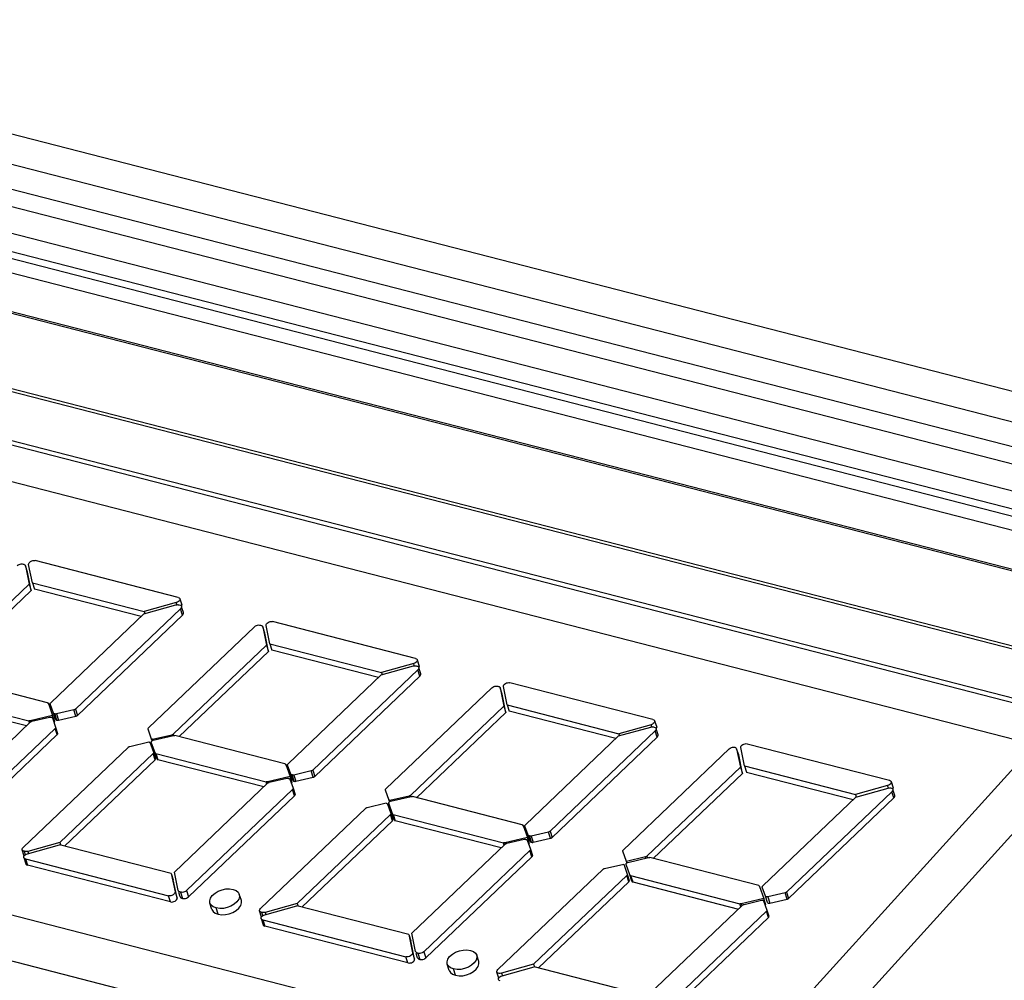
# Model space of a CAD drawing. Extents: x -4139 to -1089, y -1564 to 1941.
# Tile 60 of 160: x -1335 to -1312, y -532 to -509. Entities that reach past the tile are written whole.
import ezdxf

# ---------------------------------------------------------------- set-up
doc = ezdxf.new("R2010")
doc.units = 0
doc.header["$LTSCALE"] = 23.1
for name, color, linetype in [('01_DISPLAYCASE_3_1_AM_0', 7, 'CONTINUOUS'), ('03_IOCASE_4_1_AM_0', 7, 'CONTINUOUS'), ('LED_6_1_AM_0', 7, 'CONTINUOUS'), ('R911330333_FOLIE_3_1_AM_0', 7, 'CONTINUOUS'), ('X610_37_IO_BASE-20150120_3', 7, 'CONTINUOUS')]:
    doc.layers.add(name, color=color, linetype=linetype)

msp = doc.modelspace()

# ---------------------------------------------------------------- linework, layer by layer
at = {"layer": '01_DISPLAYCASE_3_1_AM_0', "color": 7}
for p, q in [((-1342.547, -513.01), (-1301.406, -523.595)), ((-1304.672, -524), (-1341.414, -514.546))]:
    msp.add_line(p, q, dxfattribs=at)
at = {"layer": '01_DISPLAYCASE_3_1_AM_0', "color": 2}
msp.add_line((-1302.505, -523.649), (-1343.041, -513.219), dxfattribs=at)
at = {"layer": '03_IOCASE_4_1_AM_0', "color": 7}
msp.add_line((-1277.459, -528.14), (-1345.813, -510.553), dxfattribs=at)
at = {"layer": '03_IOCASE_4_1_AM_0', "color": 2}
for p, q in [((-1278.052, -528.392), (-1346.405, -510.805)), ((-1344.416, -511.937), (-1280.951, -528.266)), ((-1300.291, -523.722), (-1343.88, -512.507))]:
    msp.add_line(p, q, dxfattribs=at)
at = {"layer": 'LED_6_1_AM_0', "color": 7}
for p, q in [((-1310.937, -526.352), (-1341.155, -518.577)), ((-1334.314, -522.568), (-1334.402, -522.14)), ((-1334.392, -522.102), (-1334.376, -522.085)), ((-1330.912, -522.91), (-1334.249, -522.051)), ((-1334.43, -522.318), (-1334.477, -522.172)), ((-1334.477, -522.172), (-1334.389, -522.601)), ((-1334.342, -522.746), (-1334.43, -522.318)), ((-1334.389, -522.601), (-1336.569, -524.681)), ((-1334.389, -522.601), (-1334.342, -522.746)), ((-1334.314, -522.568), (-1331.705, -523.24)), ((-1334.314, -522.568), (-1334.267, -522.714)), ((-1336.425, -524.734), (-1334.342, -522.746)), ((-1331.778, -523.355), (-1334.267, -522.714)), ((-1330.956, -523.031), (-1331.705, -523.24)), ((-1330.926, -523.019), (-1330.956, -523.031)), ((-1330.941, -523.077), (-1330.956, -523.031)), ((-1330.873, -522.941), (-1330.826, -523.087)), ((-1333.887, -525.368), (-1331.714, -523.294)), ((-1330.857, -523.175), (-1333.312, -525.518)), ((-1331.714, -523.294), (-1330.965, -523.085)), ((-1331.705, -523.24), (-1331.69, -523.286)), ((-1330.897, -523.082), (-1330.886, -523.086)), ((-1330.886, -523.086), (-1330.862, -523.093)), ((-1330.862, -523.093), (-1330.846, -523.104)), ((-1330.846, -523.104), (-1330.836, -523.119)), ((-1330.824, -523.095), (-1330.826, -523.087)), ((-1330.789, -523.265), (-1330.826, -523.15)), ((-1333.265, -525.664), (-1330.81, -523.321)), ((-1328.854, -523.527), (-1328.838, -523.51)), ((-1325.374, -524.335), (-1328.711, -523.476)), ((-1331.606, -525.955), (-1329.13, -523.593)), ((-1328.892, -523.742), (-1328.939, -523.597)), ((-1328.939, -523.597), (-1328.851, -524.026)), ((-1328.804, -524.171), (-1328.892, -523.742)), ((-1328.776, -523.993), (-1328.863, -523.565)), ((-1328.851, -524.026), (-1331.03, -526.105)), ((-1330.887, -526.159), (-1328.804, -524.171)), ((-1328.851, -524.026), (-1328.804, -524.171)), ((-1328.776, -523.993), (-1326.167, -524.665)), ((-1328.776, -523.993), (-1328.729, -524.139)), ((-1326.24, -524.78), (-1328.729, -524.139)), ((-1325.388, -524.444), (-1325.418, -524.456)), ((-1325.334, -524.366), (-1325.287, -524.512)), ((-1325.319, -524.6), (-1327.774, -526.943)), ((-1326.176, -524.719), (-1325.426, -524.51)), ((-1325.418, -524.456), (-1326.167, -524.665)), ((-1326.167, -524.665), (-1326.152, -524.711)), ((-1325.403, -524.502), (-1325.418, -524.456)), ((-1325.359, -524.507), (-1325.348, -524.511)), ((-1325.348, -524.511), (-1325.324, -524.518)), ((-1325.324, -524.518), (-1325.308, -524.529)), ((-1325.308, -524.529), (-1325.298, -524.544)), ((-1325.251, -524.69), (-1325.288, -524.575)), ((-1325.286, -524.52), (-1325.287, -524.512)), ((-1333.961, -525.368), (-1336.526, -524.708)), ((-1328.349, -526.793), (-1326.176, -524.719)), ((-1327.727, -527.089), (-1325.272, -524.746)), ((-1319.835, -525.76), (-1323.173, -524.901)), ((-1336.97, -525.128), (-1334.4, -525.789)), ((-1326.067, -527.38), (-1323.592, -525.017)), ((-1323.353, -525.167), (-1323.4, -525.022)), ((-1323.4, -525.022), (-1323.313, -525.451)), ((-1323.238, -525.418), (-1323.325, -524.99)), ((-1323.316, -524.952), (-1323.3, -524.935)), ((-1334.454, -525.909), (-1336.923, -525.273)), ((-1323.266, -525.596), (-1323.353, -525.167)), ((-1333.941, -525.383), (-1333.841, -525.666)), ((-1333.933, -525.408), (-1333.941, -525.383)), ((-1333.822, -525.61), (-1333.898, -525.397)), ((-1333.345, -525.536), (-1333.751, -525.63)), ((-1333.299, -525.682), (-1333.346, -525.536)), ((-1323.313, -525.451), (-1325.492, -527.53)), ((-1325.349, -527.584), (-1323.266, -525.596)), ((-1323.313, -525.451), (-1323.266, -525.596)), ((-1323.238, -525.418), (-1320.629, -526.09)), ((-1323.238, -525.418), (-1323.191, -525.564)), ((-1320.701, -526.204), (-1323.191, -525.564)), ((-1336.537, -527.896), (-1334.357, -525.816)), ((-1333.841, -525.666), (-1334.369, -525.789)), ((-1334.324, -525.799), (-1333.918, -525.704)), ((-1333.847, -525.724), (-1333.772, -525.938)), ((-1333.794, -525.811), (-1333.841, -525.666)), ((-1333.815, -525.816), (-1333.794, -525.811)), ((-1333.744, -525.773), (-1333.791, -525.627)), ((-1333.704, -525.776), (-1333.299, -525.682)), ((-1319.796, -525.791), (-1319.749, -525.936)), ((-1333.782, -525.967), (-1336.258, -528.329)), ((-1333.772, -525.938), (-1333.725, -526.084)), ((-1331.532, -526.222), (-1331.616, -525.984)), ((-1319.781, -526.025), (-1322.236, -528.368)), ((-1320.638, -526.144), (-1319.888, -525.935)), ((-1319.88, -525.881), (-1320.629, -526.09)), ((-1319.85, -525.869), (-1319.88, -525.881)), ((-1319.865, -525.927), (-1319.88, -525.881)), ((-1319.821, -525.932), (-1319.81, -525.936)), ((-1319.81, -525.936), (-1319.786, -525.943)), ((-1319.786, -525.943), (-1319.769, -525.954)), ((-1319.769, -525.954), (-1319.76, -525.969)), ((-1319.713, -526.115), (-1319.75, -526)), ((-1319.748, -525.945), (-1319.749, -525.937)), ((-1336.211, -528.475), (-1333.735, -526.112)), ((-1332.042, -526.386), (-1331.595, -526.282)), ((-1331.595, -526.282), (-1331.591, -526.291)), ((-1331.514, -526.218), (-1331.532, -526.222)), ((-1331.52, -526.257), (-1331.532, -526.222)), ((-1331.511, -526.227), (-1331.514, -526.218)), ((-1331.503, -526.252), (-1331.514, -526.218)), ((-1331.064, -526.123), (-1331.511, -526.227)), ((-1331.503, -526.253), (-1331.511, -526.227)), ((-1331.509, -526.249), (-1331.494, -526.244)), ((-1331.494, -526.244), (-1331.018, -526.133)), ((-1331.057, -526.146), (-1331.064, -526.123)), ((-1328.423, -526.793), (-1330.988, -526.133)), ((-1322.811, -528.218), (-1320.638, -526.144)), ((-1322.189, -528.514), (-1319.734, -526.171)), ((-1320.629, -526.09), (-1320.614, -526.136)), ((-1334.53, -528.746), (-1332.075, -526.403)), ((-1331.591, -526.291), (-1331.574, -526.287)), ((-1331.574, -526.287), (-1331.49, -526.525)), ((-1331.452, -526.537), (-1331.539, -526.29)), ((-1320.529, -528.805), (-1318.054, -526.442)), ((-1317.836, -526.587), (-1317.883, -526.441)), ((-1317.883, -526.441), (-1317.796, -526.87)), ((-1317.787, -526.414), (-1317.786, -526.395)), ((-1317.7, -526.843), (-1317.787, -526.414)), ((-1317.635, -526.326), (-1314.318, -527.179)), ((-1331.5, -526.554), (-1333.674, -528.628)), ((-1333.563, -528.713), (-1331.453, -526.699)), ((-1331.49, -526.525), (-1331.443, -526.671)), ((-1331.405, -526.683), (-1331.452, -526.537)), ((-1331.432, -526.553), (-1328.862, -527.214)), ((-1331.413, -526.66), (-1331.405, -526.683)), ((-1328.916, -527.334), (-1331.385, -526.698)), ((-1317.749, -527.016), (-1317.836, -526.587)), ((-1328.403, -526.808), (-1328.303, -527.09)), ((-1328.395, -526.833), (-1328.403, -526.808)), ((-1328.284, -527.035), (-1328.36, -526.822)), ((-1327.807, -526.961), (-1328.213, -527.055)), ((-1327.761, -527.107), (-1327.808, -526.961)), ((-1317.796, -526.87), (-1319.975, -528.95)), ((-1317.796, -526.87), (-1317.749, -527.016)), ((-1317.7, -526.843), (-1315.112, -527.509)), ((-1317.7, -526.843), (-1317.653, -526.989)), ((-1328.303, -527.09), (-1328.831, -527.213)), ((-1328.786, -527.224), (-1328.38, -527.129)), ((-1328.309, -527.149), (-1328.233, -527.363)), ((-1328.256, -527.236), (-1328.303, -527.09)), ((-1328.206, -527.197), (-1328.253, -527.052)), ((-1328.166, -527.201), (-1327.761, -527.107)), ((-1319.832, -529.003), (-1317.749, -527.016)), ((-1317.653, -526.989), (-1315.163, -527.629)), ((-1330.998, -529.321), (-1328.819, -527.241)), ((-1328.244, -527.391), (-1330.72, -529.754)), ((-1328.277, -527.241), (-1328.256, -527.236)), ((-1328.233, -527.363), (-1328.186, -527.508)), ((-1325.994, -527.647), (-1326.078, -527.409)), ((-1314.363, -527.301), (-1315.112, -527.509)), ((-1315.1, -527.569), (-1314.35, -527.36)), ((-1314.333, -527.289), (-1314.363, -527.301)), ((-1314.344, -527.358), (-1314.363, -527.301)), ((-1314.279, -527.21), (-1314.232, -527.356)), ((-1314.27, -527.362), (-1314.253, -527.373)), ((-1314.253, -527.373), (-1314.243, -527.389)), ((-1314.196, -527.534), (-1314.233, -527.419)), ((-1314.231, -527.365), (-1314.232, -527.356)), ((-1330.673, -529.9), (-1328.197, -527.537)), ((-1325.976, -527.642), (-1325.994, -527.647)), ((-1325.984, -527.678), (-1325.994, -527.647)), ((-1325.973, -527.652), (-1325.976, -527.642)), ((-1325.966, -527.672), (-1325.976, -527.642)), ((-1325.525, -527.548), (-1325.973, -527.652)), ((-1325.966, -527.672), (-1325.973, -527.652)), ((-1325.956, -527.669), (-1325.48, -527.558)), ((-1325.519, -527.571), (-1325.526, -527.548)), ((-1322.885, -528.218), (-1325.449, -527.558)), ((-1317.273, -529.643), (-1315.1, -527.569)), ((-1314.264, -527.445), (-1316.719, -529.788)), ((-1316.672, -529.933), (-1314.217, -527.591)), ((-1315.112, -527.509), (-1315.093, -527.566)), ((-1328.992, -530.171), (-1326.537, -527.828)), ((-1326.504, -527.811), (-1326.057, -527.707)), ((-1326.057, -527.707), (-1326.053, -527.716)), ((-1326.053, -527.716), (-1326.036, -527.712)), ((-1326.036, -527.712), (-1325.952, -527.95)), ((-1325.913, -527.962), (-1326.001, -527.715)), ((-1325.971, -527.674), (-1325.956, -527.669)), ((-1325.962, -527.979), (-1328.136, -530.053)), ((-1325.952, -527.95), (-1325.905, -528.096)), ((-1325.866, -528.108), (-1325.913, -527.962)), ((-1325.894, -527.977), (-1323.324, -528.639)), ((-1325.874, -528.085), (-1325.866, -528.108)), ((-1323.378, -528.758), (-1325.847, -528.123)), ((-1328.025, -530.138), (-1325.915, -528.124)), ((-1322.865, -528.233), (-1322.765, -528.515)), ((-1322.857, -528.258), (-1322.865, -528.233)), ((-1322.746, -528.46), (-1322.822, -528.247)), ((-1322.765, -528.515), (-1323.293, -528.638)), ((-1323.248, -528.649), (-1322.842, -528.554)), ((-1322.771, -528.574), (-1322.695, -528.788)), ((-1322.718, -528.661), (-1322.765, -528.515)), ((-1322.668, -528.622), (-1322.715, -528.477)), ((-1322.269, -528.386), (-1322.675, -528.48)), ((-1322.628, -528.626), (-1322.223, -528.532)), ((-1322.223, -528.532), (-1322.27, -528.386)), ((-1334.504, -528.948), (-1334.551, -528.803)), ((-1334.542, -528.818), (-1334.551, -528.803)), ((-1334.546, -528.766), (-1334.53, -528.746)), ((-1334.431, -528.891), (-1333.683, -528.682)), ((-1333.674, -528.628), (-1334.423, -528.837)), ((-1331.074, -529.353), (-1333.683, -528.682)), ((-1333.674, -528.628), (-1333.654, -528.689)), ((-1325.46, -530.746), (-1323.281, -528.666)), ((-1322.739, -528.666), (-1322.718, -528.661)), ((-1322.695, -528.788), (-1322.648, -528.933)), ((-1334.525, -528.829), (-1334.542, -528.818)), ((-1334.501, -528.836), (-1334.525, -528.829)), ((-1334.515, -528.981), (-1334.468, -529.126)), ((-1334.479, -528.906), (-1334.501, -528.836)), ((-1334.49, -528.84), (-1334.501, -528.836)), ((-1334.485, -528.917), (-1334.461, -528.902)), ((-1334.476, -529.012), (-1331.138, -529.871)), ((-1334.461, -528.902), (-1334.431, -528.891)), ((-1322.706, -528.816), (-1325.182, -531.179)), ((-1325.135, -531.325), (-1322.659, -528.962)), ((-1320.456, -529.072), (-1320.54, -528.834)), ((-1320.008, -528.967), (-1320.456, -529.072)), ((-1320.418, -529.094), (-1319.942, -528.983)), ((-1319.998, -529.001), (-1320.009, -528.968)), ((-1317.368, -529.637), (-1319.911, -528.983)), ((-1331.091, -530.016), (-1334.429, -529.158)), ((-1323.454, -531.596), (-1320.999, -529.253)), ((-1320.966, -529.236), (-1320.519, -529.132)), ((-1320.519, -529.132), (-1320.434, -529.369)), ((-1320.375, -529.387), (-1320.463, -529.14)), ((-1320.444, -529.108), (-1320.456, -529.072)), ((-1320.432, -529.099), (-1320.418, -529.094)), ((-1331.074, -529.353), (-1331.027, -529.499)), ((-1331.074, -529.353), (-1330.986, -529.782)), ((-1330.939, -529.928), (-1331.027, -529.499)), ((-1330.911, -529.75), (-1330.998, -529.321)), ((-1320.445, -529.398), (-1322.619, -531.472)), ((-1320.434, -529.369), (-1320.387, -529.515)), ((-1320.328, -529.533), (-1320.375, -529.387)), ((-1320.356, -529.402), (-1317.807, -530.058)), ((-1322.508, -531.557), (-1320.398, -529.544)), ((-1320.309, -529.548), (-1317.84, -530.183)), ((-1317.344, -529.666), (-1317.348, -529.653)), ((-1317.348, -529.653), (-1317.248, -529.935)), ((-1317.208, -529.885), (-1317.284, -529.672)), ((-1330.995, -529.819), (-1331.011, -529.837)), ((-1330.864, -529.896), (-1330.895, -529.799)), ((-1330.86, -529.787), (-1330.813, -529.933)), ((-1329.439, -529.981), (-1329.486, -529.836)), ((-1317.248, -529.935), (-1317.776, -530.058)), ((-1317.201, -530.081), (-1317.248, -529.935)), ((-1317.204, -529.891), (-1317.208, -529.885)), ((-1317.198, -529.896), (-1317.204, -529.891)), ((-1316.752, -529.805), (-1317.158, -529.9)), ((-1317.111, -530.045), (-1316.706, -529.951)), ((-1316.706, -529.951), (-1316.753, -529.805)), ((-1330.126, -530.191), (-1330.173, -530.045)), ((-1329.978, -530.303), (-1330.025, -530.157)), ((-1329.007, -530.191), (-1328.992, -530.171)), ((-1328.893, -530.315), (-1328.145, -530.107)), ((-1328.136, -530.053), (-1328.885, -530.262)), ((-1325.535, -530.778), (-1328.145, -530.107)), ((-1328.136, -530.053), (-1328.116, -530.114)), ((-1319.922, -532.171), (-1317.743, -530.091)), ((-1317.71, -530.074), (-1317.304, -529.979)), ((-1317.264, -529.983), (-1317.258, -529.987)), ((-1317.258, -529.987), (-1317.254, -529.994)), ((-1317.254, -529.994), (-1317.178, -530.207)), ((-1317.221, -530.085), (-1317.201, -530.081)), ((-1317.161, -530.031), (-1317.157, -530.037)), ((-1317.123, -530.047), (-1317.111, -530.045)), ((-1328.966, -530.373), (-1329.013, -530.228)), ((-1329.004, -530.243), (-1329.013, -530.228)), ((-1328.987, -530.254), (-1329.004, -530.243)), ((-1328.963, -530.261), (-1328.987, -530.254)), ((-1328.977, -530.406), (-1328.93, -530.551)), ((-1328.941, -530.331), (-1328.963, -530.261)), ((-1328.952, -530.264), (-1328.963, -530.261)), ((-1328.947, -530.342), (-1328.923, -530.327)), ((-1328.923, -530.327), (-1328.893, -530.315)), ((-1317.189, -530.236), (-1319.665, -532.599)), ((-1319.618, -532.744), (-1317.142, -530.382)), ((-1317.178, -530.207), (-1317.131, -530.353)), ((-1328.938, -530.437), (-1325.6, -531.296)), ((-1325.553, -531.441), (-1328.891, -530.583)), ((-1325.535, -530.778), (-1325.488, -530.924)), ((-1325.535, -530.778), (-1325.448, -531.207)), ((-1325.373, -531.175), (-1325.46, -530.746)), ((-1325.401, -531.353), (-1325.488, -530.924)), ((-1325.457, -531.244), (-1325.473, -531.262)), ((-1325.326, -531.32), (-1325.357, -531.223)), ((-1325.322, -531.212), (-1325.275, -531.358)), ((-1323.901, -531.406), (-1323.948, -531.261)), ((-1324.588, -531.616), (-1324.635, -531.47)), ((-1322.619, -531.472), (-1323.368, -531.681)), ((-1323.355, -531.74), (-1322.606, -531.532)), ((-1322.619, -531.472), (-1322.6, -531.53)), ((-1320.018, -532.198), (-1322.606, -531.532)), ((-1324.44, -531.728), (-1324.487, -531.582)), ((-1323.465, -531.668), (-1323.475, -531.652)), ((-1323.428, -531.798), (-1323.475, -531.653)), ((-1323.47, -531.616), (-1323.454, -531.596)), ((-1323.448, -531.679), (-1323.465, -531.668)), ((-1323.408, -531.766), (-1323.385, -531.752)), ((-1323.385, -531.752), (-1323.355, -531.74))]:
    msp.add_line(p, q, dxfattribs=at)
at = {"layer": 'LED_6_1_AM_0', "color": 2}
for p, q in [((-1330.81, -523.321), (-1330.857, -523.175)), ((-1325.272, -524.746), (-1325.319, -524.6)), ((-1333.312, -525.518), (-1333.265, -525.664)), ((-1334.383, -525.841), (-1334.4, -525.789)), ((-1334.369, -525.789), (-1334.36, -525.817)), ((-1333.775, -525.756), (-1333.822, -525.61)), ((-1333.751, -525.63), (-1333.704, -525.776)), ((-1333.735, -526.112), (-1333.782, -525.967)), ((-1319.734, -526.171), (-1319.781, -526.025)), ((-1331.03, -526.105), (-1331.021, -526.134)), ((-1331.453, -526.699), (-1331.5, -526.554)), ((-1331.432, -526.553), (-1331.385, -526.698)), ((-1327.774, -526.943), (-1327.727, -527.089)), ((-1328.237, -527.181), (-1328.284, -527.035)), ((-1328.213, -527.055), (-1328.166, -527.201)), ((-1328.845, -527.266), (-1328.862, -527.214)), ((-1328.831, -527.213), (-1328.824, -527.236)), ((-1328.197, -527.537), (-1328.244, -527.391)), ((-1325.492, -527.53), (-1325.483, -527.559)), ((-1314.217, -527.591), (-1314.264, -527.445)), ((-1325.915, -528.124), (-1325.962, -527.979)), ((-1325.894, -527.977), (-1325.847, -528.123)), ((-1322.699, -528.606), (-1322.746, -528.46)), ((-1322.675, -528.48), (-1322.628, -528.626)), ((-1322.236, -528.368), (-1322.189, -528.514)), ((-1323.307, -528.691), (-1323.324, -528.639)), ((-1323.293, -528.638), (-1323.286, -528.661)), ((-1334.476, -529.012), (-1334.429, -529.158)), ((-1334.423, -528.837), (-1334.408, -528.883)), ((-1322.659, -528.962), (-1322.706, -528.816)), ((-1319.975, -528.95), (-1319.962, -528.99)), ((-1320.398, -529.544), (-1320.445, -529.398)), ((-1320.356, -529.402), (-1320.309, -529.548)), ((-1331.091, -530.016), (-1331.138, -529.871)), ((-1330.986, -529.782), (-1330.939, -529.928)), ((-1330.72, -529.754), (-1330.673, -529.9)), ((-1317.161, -530.031), (-1317.208, -529.885)), ((-1317.158, -529.9), (-1317.111, -530.045)), ((-1316.719, -529.788), (-1316.672, -529.933)), ((-1317.784, -530.13), (-1317.807, -530.058)), ((-1317.776, -530.058), (-1317.763, -530.098)), ((-1328.885, -530.262), (-1328.87, -530.308)), ((-1317.142, -530.382), (-1317.189, -530.236)), ((-1328.938, -530.437), (-1328.891, -530.583)), ((-1325.553, -531.441), (-1325.6, -531.296)), ((-1325.448, -531.207), (-1325.401, -531.353)), ((-1325.182, -531.179), (-1325.135, -531.325)), ((-1323.368, -531.681), (-1323.349, -531.739))]:
    msp.add_line(p, q, dxfattribs=at)
at = {"layer": 'LED_6_1_AM_0', "color": 7}
for points in [[(-1334.668, -522.168), (-1334.647, -522.152), (-1334.625, -522.14), (-1334.6, -522.132), (-1334.574, -522.128), (-1334.55, -522.129), (-1334.528, -522.135)], [(-1334.528, -522.135), (-1334.515, -522.137), (-1334.503, -522.142), (-1334.493, -522.147), (-1334.485, -522.155), (-1334.48, -522.163), (-1334.477, -522.172)], [(-1334.402, -522.14), (-1334.4, -522.12), (-1334.392, -522.102)], [(-1334.376, -522.085), (-1334.355, -522.069), (-1334.33, -522.058), (-1334.303, -522.05), (-1334.276, -522.048), (-1334.249, -522.051)], [(-1330.873, -522.941), (-1330.871, -522.95), (-1330.874, -522.968), (-1330.885, -522.987), (-1330.903, -523.005), (-1330.926, -523.019)], [(-1330.912, -522.91), (-1330.89, -522.92), (-1330.876, -522.933), (-1330.873, -522.941)], [(-1330.965, -523.085), (-1330.95, -523.082), (-1330.936, -523.08), (-1330.923, -523.079), (-1330.91, -523.08), (-1330.897, -523.082)], [(-1330.836, -523.119), (-1330.835, -523.137), (-1330.842, -523.156), (-1330.857, -523.175)], [(-1330.834, -523.126), (-1330.827, -523.114), (-1330.824, -523.095)], [(-1330.81, -523.321), (-1330.795, -523.301), (-1330.788, -523.283), (-1330.789, -523.265)], [(-1328.863, -523.565), (-1328.862, -523.545), (-1328.854, -523.527)], [(-1328.838, -523.51), (-1328.817, -523.494), (-1328.792, -523.483), (-1328.765, -523.475), (-1328.738, -523.473), (-1328.711, -523.476)], [(-1329.13, -523.593), (-1329.109, -523.577), (-1329.087, -523.565), (-1329.062, -523.557), (-1329.036, -523.553), (-1329.012, -523.554), (-1328.99, -523.56)], [(-1328.99, -523.56), (-1328.976, -523.562), (-1328.965, -523.567), (-1328.955, -523.572), (-1328.947, -523.579), (-1328.942, -523.588), (-1328.939, -523.597)], [(-1325.334, -524.366), (-1325.333, -524.375), (-1325.336, -524.393), (-1325.347, -524.412), (-1325.365, -524.43), (-1325.388, -524.444)], [(-1325.374, -524.335), (-1325.352, -524.345), (-1325.338, -524.358), (-1325.334, -524.366)], [(-1325.426, -524.51), (-1325.412, -524.507), (-1325.398, -524.505), (-1325.385, -524.504), (-1325.371, -524.505), (-1325.359, -524.507)], [(-1325.298, -524.544), (-1325.297, -524.562), (-1325.304, -524.581), (-1325.319, -524.6)], [(-1325.296, -524.551), (-1325.289, -524.539), (-1325.286, -524.52)], [(-1325.272, -524.746), (-1325.257, -524.726), (-1325.25, -524.708), (-1325.251, -524.69)], [(-1323.3, -524.935), (-1323.279, -524.919), (-1323.254, -524.907), (-1323.226, -524.9), (-1323.2, -524.898), (-1323.173, -524.901)], [(-1323.592, -525.017), (-1323.571, -525.002), (-1323.549, -524.99), (-1323.523, -524.982), (-1323.498, -524.978), (-1323.474, -524.979), (-1323.452, -524.985)], [(-1323.452, -524.985), (-1323.438, -524.987), (-1323.427, -524.992), (-1323.417, -524.997), (-1323.409, -525.004), (-1323.404, -525.013), (-1323.4, -525.022)], [(-1323.325, -524.99), (-1323.324, -524.97), (-1323.316, -524.952)], [(-1333.961, -525.368), (-1333.956, -525.369), (-1333.951, -525.372), (-1333.948, -525.374), (-1333.945, -525.377), (-1333.943, -525.38), (-1333.941, -525.383)], [(-1333.898, -525.397), (-1333.899, -525.392), (-1333.899, -525.387), (-1333.897, -525.383), (-1333.895, -525.378), (-1333.892, -525.373), (-1333.887, -525.368)], [(-1333.312, -525.518), (-1333.317, -525.522), (-1333.322, -525.526), (-1333.327, -525.529), (-1333.333, -525.532), (-1333.339, -525.534), (-1333.345, -525.536)], [(-1334.369, -525.789), (-1334.375, -525.79), (-1334.38, -525.79), (-1334.385, -525.791), (-1334.39, -525.79), (-1334.395, -525.79), (-1334.4, -525.789)], [(-1334.357, -525.816), (-1334.353, -525.812), (-1334.348, -525.809), (-1334.342, -525.806), (-1334.337, -525.803), (-1334.33, -525.801), (-1334.324, -525.799)], [(-1333.918, -525.704), (-1333.911, -525.703), (-1333.903, -525.702), (-1333.896, -525.702), (-1333.889, -525.703), (-1333.883, -525.705), (-1333.878, -525.708)], [(-1333.878, -525.708), (-1333.87, -525.708), (-1333.864, -525.71)], [(-1333.864, -525.71), (-1333.858, -525.713), (-1333.853, -525.716), (-1333.85, -525.72), (-1333.847, -525.724)], [(-1333.806, -525.624), (-1333.812, -525.622), (-1333.816, -525.619), (-1333.82, -525.615), (-1333.822, -525.61)], [(-1333.791, -525.627), (-1333.799, -525.626), (-1333.806, -525.624)], [(-1333.751, -525.63), (-1333.759, -525.632), (-1333.766, -525.632), (-1333.774, -525.632), (-1333.78, -525.631), (-1333.786, -525.629), (-1333.791, -525.627)], [(-1333.775, -525.756), (-1333.773, -525.76), (-1333.769, -525.764)], [(-1333.769, -525.764), (-1333.765, -525.768), (-1333.759, -525.77), (-1333.752, -525.772), (-1333.744, -525.773)], [(-1333.744, -525.773), (-1333.739, -525.775), (-1333.733, -525.777), (-1333.726, -525.778), (-1333.719, -525.778), (-1333.712, -525.777), (-1333.704, -525.776)], [(-1333.299, -525.682), (-1333.292, -525.68), (-1333.286, -525.677), (-1333.28, -525.675), (-1333.275, -525.671), (-1333.27, -525.668), (-1333.265, -525.664)], [(-1319.796, -525.791), (-1319.795, -525.8), (-1319.798, -525.818), (-1319.809, -525.837), (-1319.827, -525.855), (-1319.85, -525.869)], [(-1319.835, -525.76), (-1319.814, -525.77), (-1319.8, -525.783), (-1319.796, -525.791)], [(-1333.772, -525.938), (-1333.771, -525.942), (-1333.771, -525.947), (-1333.772, -525.952), (-1333.774, -525.957), (-1333.778, -525.962), (-1333.782, -525.967)], [(-1331.616, -525.984), (-1331.617, -525.979), (-1331.617, -525.975), (-1331.616, -525.97), (-1331.613, -525.965), (-1331.61, -525.96), (-1331.606, -525.955)], [(-1319.888, -525.935), (-1319.874, -525.932), (-1319.86, -525.93), (-1319.846, -525.929), (-1319.833, -525.93), (-1319.821, -525.932)], [(-1319.76, -525.969), (-1319.759, -525.987), (-1319.766, -526.006), (-1319.781, -526.025)], [(-1319.758, -525.976), (-1319.75, -525.964), (-1319.748, -525.945)], [(-1333.735, -526.112), (-1333.731, -526.107), (-1333.727, -526.103), (-1333.725, -526.098), (-1333.724, -526.093), (-1333.724, -526.088), (-1333.725, -526.084)], [(-1331.539, -526.29), (-1331.54, -526.282), (-1331.537, -526.273), (-1331.531, -526.264)], [(-1331.531, -526.264), (-1331.521, -526.256), (-1331.509, -526.249)], [(-1331.03, -526.105), (-1331.035, -526.109), (-1331.04, -526.113), (-1331.045, -526.116), (-1331.051, -526.119), (-1331.057, -526.121), (-1331.064, -526.123)], [(-1331.018, -526.133), (-1331.013, -526.132), (-1331.007, -526.131), (-1331.002, -526.131), (-1330.997, -526.131), (-1330.992, -526.132), (-1330.988, -526.133)], [(-1319.734, -526.171), (-1319.719, -526.151), (-1319.712, -526.133), (-1319.713, -526.115)], [(-1332.075, -526.403), (-1332.071, -526.4), (-1332.066, -526.396), (-1332.06, -526.393), (-1332.055, -526.39), (-1332.048, -526.388), (-1332.042, -526.386)], [(-1318.054, -526.442), (-1318.031, -526.426), (-1318.006, -526.413), (-1317.979, -526.406), (-1317.952, -526.403), (-1317.927, -526.405), (-1317.906, -526.413), (-1317.892, -526.425), (-1317.883, -526.441)], [(-1317.786, -526.395), (-1317.778, -526.377), (-1317.762, -526.359), (-1317.741, -526.344)], [(-1317.741, -526.344), (-1317.716, -526.332), (-1317.688, -526.325), (-1317.662, -526.323), (-1317.635, -526.326)], [(-1331.49, -526.525), (-1331.489, -526.53), (-1331.489, -526.534), (-1331.49, -526.539), (-1331.492, -526.544), (-1331.496, -526.549), (-1331.5, -526.554)], [(-1331.453, -526.699), (-1331.449, -526.695), (-1331.445, -526.69), (-1331.443, -526.685), (-1331.442, -526.68), (-1331.442, -526.675), (-1331.443, -526.671)], [(-1331.432, -526.553), (-1331.437, -526.551), (-1331.441, -526.549), (-1331.445, -526.546), (-1331.448, -526.543), (-1331.45, -526.54), (-1331.452, -526.537)], [(-1331.405, -526.683), (-1331.403, -526.686), (-1331.401, -526.689), (-1331.398, -526.692), (-1331.394, -526.695), (-1331.39, -526.697), (-1331.385, -526.698)], [(-1328.423, -526.793), (-1328.418, -526.794), (-1328.413, -526.796), (-1328.41, -526.799), (-1328.407, -526.802), (-1328.405, -526.805), (-1328.403, -526.808)], [(-1328.36, -526.822), (-1328.361, -526.817), (-1328.361, -526.812), (-1328.359, -526.807), (-1328.357, -526.803), (-1328.354, -526.798), (-1328.349, -526.793)], [(-1327.774, -526.943), (-1327.779, -526.947), (-1327.784, -526.951), (-1327.789, -526.954), (-1327.795, -526.957), (-1327.801, -526.959), (-1327.807, -526.961)], [(-1328.38, -527.129), (-1328.372, -527.128), (-1328.365, -527.127), (-1328.358, -527.127), (-1328.351, -527.128), (-1328.345, -527.13), (-1328.34, -527.133)], [(-1328.34, -527.133), (-1328.332, -527.133), (-1328.326, -527.135)], [(-1328.326, -527.135), (-1328.32, -527.138), (-1328.315, -527.141), (-1328.311, -527.145), (-1328.309, -527.149)], [(-1328.268, -527.049), (-1328.273, -527.047), (-1328.278, -527.044), (-1328.282, -527.04), (-1328.284, -527.035)], [(-1328.253, -527.052), (-1328.261, -527.051), (-1328.268, -527.049)], [(-1328.213, -527.055), (-1328.221, -527.057), (-1328.228, -527.057), (-1328.235, -527.057), (-1328.242, -527.056), (-1328.248, -527.054), (-1328.253, -527.052)], [(-1328.237, -527.181), (-1328.235, -527.185), (-1328.231, -527.189)], [(-1328.231, -527.189), (-1328.226, -527.193), (-1328.221, -527.195), (-1328.214, -527.197), (-1328.206, -527.197)], [(-1328.206, -527.197), (-1328.201, -527.2), (-1328.195, -527.202), (-1328.188, -527.203), (-1328.181, -527.203), (-1328.174, -527.202), (-1328.166, -527.201)], [(-1327.761, -527.107), (-1327.754, -527.105), (-1327.748, -527.102), (-1327.742, -527.099), (-1327.737, -527.096), (-1327.732, -527.093), (-1327.727, -527.089)], [(-1314.318, -527.179), (-1314.297, -527.189), (-1314.283, -527.202), (-1314.279, -527.21)], [(-1328.831, -527.213), (-1328.837, -527.215), (-1328.842, -527.215), (-1328.847, -527.215), (-1328.852, -527.215), (-1328.857, -527.215), (-1328.862, -527.214)], [(-1328.819, -527.241), (-1328.815, -527.237), (-1328.81, -527.234), (-1328.804, -527.231), (-1328.798, -527.228), (-1328.792, -527.226), (-1328.786, -527.224)], [(-1328.233, -527.363), (-1328.233, -527.367), (-1328.233, -527.372), (-1328.234, -527.377), (-1328.236, -527.382), (-1328.24, -527.387), (-1328.244, -527.391)], [(-1326.078, -527.409), (-1326.079, -527.404), (-1326.079, -527.4), (-1326.077, -527.395), (-1326.075, -527.39), (-1326.072, -527.385), (-1326.067, -527.38)], [(-1314.35, -527.36), (-1314.319, -527.355), (-1314.293, -527.355), (-1314.27, -527.362)], [(-1314.279, -527.21), (-1314.278, -527.219), (-1314.28, -527.238), (-1314.292, -527.257), (-1314.31, -527.275), (-1314.333, -527.289)], [(-1314.243, -527.389), (-1314.242, -527.406), (-1314.249, -527.425), (-1314.264, -527.445)], [(-1314.241, -527.396), (-1314.233, -527.383), (-1314.231, -527.365)], [(-1328.197, -527.537), (-1328.193, -527.532), (-1328.189, -527.528), (-1328.187, -527.523), (-1328.186, -527.518), (-1328.186, -527.513), (-1328.186, -527.508)], [(-1325.492, -527.53), (-1325.497, -527.534), (-1325.502, -527.538), (-1325.507, -527.541), (-1325.513, -527.544), (-1325.519, -527.546), (-1325.525, -527.548)], [(-1325.48, -527.558), (-1325.475, -527.557), (-1325.469, -527.556), (-1325.464, -527.556), (-1325.459, -527.556), (-1325.454, -527.557), (-1325.449, -527.558)], [(-1314.217, -527.591), (-1314.202, -527.57), (-1314.195, -527.552), (-1314.196, -527.534)], [(-1326.537, -527.828), (-1326.533, -527.825), (-1326.528, -527.821), (-1326.522, -527.818), (-1326.516, -527.815), (-1326.51, -527.813), (-1326.504, -527.811)], [(-1326.001, -527.715), (-1326.001, -527.707), (-1325.999, -527.698), (-1325.993, -527.689)], [(-1325.993, -527.689), (-1325.983, -527.681), (-1325.971, -527.674)], [(-1325.952, -527.95), (-1325.951, -527.955), (-1325.951, -527.959), (-1325.952, -527.964), (-1325.954, -527.969), (-1325.958, -527.974), (-1325.962, -527.979)], [(-1325.915, -528.124), (-1325.911, -528.12), (-1325.907, -528.115), (-1325.905, -528.11), (-1325.904, -528.105), (-1325.904, -528.1), (-1325.905, -528.096)], [(-1325.894, -527.977), (-1325.899, -527.976), (-1325.903, -527.974), (-1325.907, -527.971), (-1325.91, -527.968), (-1325.912, -527.965), (-1325.913, -527.962)], [(-1325.866, -528.108), (-1325.865, -528.111), (-1325.863, -528.114), (-1325.86, -528.117), (-1325.856, -528.119), (-1325.852, -528.122), (-1325.847, -528.123)], [(-1322.885, -528.218), (-1322.88, -528.219), (-1322.875, -528.221), (-1322.872, -528.224), (-1322.869, -528.227), (-1322.866, -528.23), (-1322.865, -528.233)], [(-1322.822, -528.247), (-1322.823, -528.242), (-1322.823, -528.237), (-1322.821, -528.232), (-1322.819, -528.227), (-1322.816, -528.223), (-1322.811, -528.218)], [(-1322.842, -528.554), (-1322.834, -528.553), (-1322.827, -528.552), (-1322.82, -528.552), (-1322.813, -528.553), (-1322.807, -528.555), (-1322.802, -528.558)], [(-1322.802, -528.558), (-1322.794, -528.558), (-1322.788, -528.56)], [(-1322.788, -528.56), (-1322.782, -528.562), (-1322.777, -528.566), (-1322.773, -528.57), (-1322.771, -528.574)], [(-1322.729, -528.474), (-1322.735, -528.472), (-1322.74, -528.469), (-1322.744, -528.465), (-1322.746, -528.46)], [(-1322.715, -528.477), (-1322.723, -528.476), (-1322.729, -528.474)], [(-1322.675, -528.48), (-1322.683, -528.482), (-1322.69, -528.482), (-1322.697, -528.482), (-1322.704, -528.481), (-1322.71, -528.479), (-1322.715, -528.477)], [(-1322.236, -528.368), (-1322.241, -528.372), (-1322.246, -528.376), (-1322.251, -528.379), (-1322.257, -528.381), (-1322.263, -528.384), (-1322.269, -528.386)], [(-1322.223, -528.532), (-1322.216, -528.53), (-1322.21, -528.527), (-1322.204, -528.524), (-1322.199, -528.521), (-1322.194, -528.518), (-1322.189, -528.514)], [(-1334.551, -528.803), (-1334.553, -528.785), (-1334.546, -528.766)], [(-1323.293, -528.638), (-1323.299, -528.639), (-1323.304, -528.64), (-1323.309, -528.64), (-1323.314, -528.64), (-1323.319, -528.64), (-1323.324, -528.639)], [(-1323.281, -528.666), (-1323.276, -528.662), (-1323.272, -528.659), (-1323.266, -528.656), (-1323.26, -528.653), (-1323.254, -528.651), (-1323.248, -528.649)], [(-1322.695, -528.788), (-1322.694, -528.792), (-1322.695, -528.797), (-1322.696, -528.802), (-1322.698, -528.807), (-1322.701, -528.812), (-1322.706, -528.816)], [(-1322.699, -528.606), (-1322.697, -528.61), (-1322.693, -528.614)], [(-1322.693, -528.614), (-1322.688, -528.618), (-1322.682, -528.62), (-1322.676, -528.622), (-1322.668, -528.622)], [(-1322.668, -528.622), (-1322.663, -528.625), (-1322.657, -528.627), (-1322.65, -528.628), (-1322.643, -528.628), (-1322.636, -528.627), (-1322.628, -528.626)], [(-1320.54, -528.834), (-1320.541, -528.829), (-1320.541, -528.824), (-1320.539, -528.82), (-1320.537, -528.815), (-1320.534, -528.81), (-1320.529, -528.805)], [(-1334.515, -528.981), (-1334.517, -528.972), (-1334.514, -528.953)], [(-1334.476, -529.012), (-1334.498, -529.002), (-1334.511, -528.989), (-1334.515, -528.981)], [(-1334.514, -528.953), (-1334.503, -528.934), (-1334.485, -528.917)], [(-1334.423, -528.837), (-1334.437, -528.84), (-1334.451, -528.842), (-1334.465, -528.843), (-1334.478, -528.842), (-1334.49, -528.84)], [(-1322.659, -528.962), (-1322.654, -528.957), (-1322.651, -528.953), (-1322.649, -528.948), (-1322.648, -528.943), (-1322.647, -528.938), (-1322.648, -528.933)], [(-1319.975, -528.95), (-1319.98, -528.954), (-1319.985, -528.957), (-1319.99, -528.96), (-1319.996, -528.963), (-1320.002, -528.965), (-1320.008, -528.967)], [(-1319.942, -528.983), (-1319.937, -528.982), (-1319.931, -528.981), (-1319.926, -528.981), (-1319.921, -528.981), (-1319.916, -528.982), (-1319.911, -528.983)], [(-1334.468, -529.126), (-1334.464, -529.135), (-1334.451, -529.148), (-1334.429, -529.158)], [(-1320.999, -529.253), (-1320.995, -529.249), (-1320.99, -529.246), (-1320.984, -529.243), (-1320.978, -529.24), (-1320.972, -529.238), (-1320.966, -529.236)], [(-1320.463, -529.14), (-1320.463, -529.131), (-1320.46, -529.122), (-1320.454, -529.113), (-1320.444, -529.105), (-1320.432, -529.099)], [(-1320.434, -529.369), (-1320.434, -529.374), (-1320.434, -529.379), (-1320.435, -529.384), (-1320.437, -529.389), (-1320.441, -529.393), (-1320.445, -529.398)], [(-1320.356, -529.402), (-1320.361, -529.401), (-1320.365, -529.399), (-1320.369, -529.396), (-1320.372, -529.393), (-1320.374, -529.39), (-1320.375, -529.387)], [(-1330.117, -529.867), (-1330.051, -529.81), (-1329.977, -529.766), (-1329.89, -529.733), (-1329.801, -529.714), (-1329.716, -529.711), (-1329.633, -529.724)], [(-1329.633, -529.724), (-1329.563, -529.75), (-1329.514, -529.787), (-1329.486, -529.836)], [(-1320.398, -529.544), (-1320.394, -529.539), (-1320.39, -529.534), (-1320.388, -529.529), (-1320.387, -529.524), (-1320.387, -529.52), (-1320.387, -529.515)], [(-1320.328, -529.533), (-1320.327, -529.536), (-1320.325, -529.539), (-1320.322, -529.542), (-1320.318, -529.544), (-1320.314, -529.546), (-1320.309, -529.548)], [(-1317.368, -529.637), (-1317.363, -529.639), (-1317.358, -529.641), (-1317.355, -529.644), (-1317.352, -529.646), (-1317.349, -529.65), (-1317.348, -529.653)], [(-1317.284, -529.672), (-1317.285, -529.667), (-1317.284, -529.662), (-1317.283, -529.657), (-1317.281, -529.652), (-1317.278, -529.648), (-1317.273, -529.643)], [(-1331.011, -529.837), (-1331.032, -529.852), (-1331.058, -529.864), (-1331.085, -529.872), (-1331.111, -529.874), (-1331.138, -529.871)], [(-1331.091, -530.016), (-1331.064, -530.019), (-1331.038, -530.017), (-1331.011, -530.01), (-1330.985, -529.998), (-1330.964, -529.983), (-1330.948, -529.965), (-1330.94, -529.947), (-1330.939, -529.928)], [(-1330.986, -529.782), (-1330.987, -529.801), (-1330.995, -529.819)], [(-1330.86, -529.787), (-1330.873, -529.784), (-1330.884, -529.78), (-1330.894, -529.774), (-1330.902, -529.767), (-1330.908, -529.759), (-1330.911, -529.75)], [(-1330.864, -529.896), (-1330.861, -529.905), (-1330.855, -529.913), (-1330.847, -529.92), (-1330.837, -529.926), (-1330.826, -529.93), (-1330.813, -529.933)], [(-1330.72, -529.754), (-1330.74, -529.77), (-1330.763, -529.781), (-1330.788, -529.789), (-1330.814, -529.793), (-1330.837, -529.792), (-1330.86, -529.787)], [(-1330.813, -529.933), (-1330.79, -529.938), (-1330.767, -529.939)], [(-1330.767, -529.939), (-1330.741, -529.935), (-1330.716, -529.927), (-1330.693, -529.915), (-1330.673, -529.9)], [(-1330.172, -530.045), (-1330.178, -529.988), (-1330.159, -529.929), (-1330.117, -529.867)], [(-1329.486, -529.836), (-1329.48, -529.893), (-1329.499, -529.952), (-1329.542, -530.014)], [(-1317.158, -529.9), (-1317.17, -529.901), (-1317.18, -529.901), (-1317.19, -529.9), (-1317.198, -529.896)], [(-1316.719, -529.788), (-1316.724, -529.792), (-1316.729, -529.795), (-1316.734, -529.798), (-1316.74, -529.801), (-1316.746, -529.803), (-1316.752, -529.805)], [(-1316.706, -529.951), (-1316.699, -529.949), (-1316.693, -529.947), (-1316.687, -529.944), (-1316.682, -529.941), (-1316.677, -529.937), (-1316.672, -529.933)], [(-1330.025, -530.157), (-1330.096, -530.131), (-1330.145, -530.094), (-1330.172, -530.045)], [(-1330.125, -530.191), (-1330.098, -530.239), (-1330.049, -530.276), (-1329.978, -530.303)], [(-1329.542, -530.014), (-1329.607, -530.071), (-1329.682, -530.115), (-1329.768, -530.148), (-1329.858, -530.167), (-1329.943, -530.17), (-1330.025, -530.157)], [(-1329.978, -530.303), (-1329.896, -530.316), (-1329.811, -530.313), (-1329.721, -530.294), (-1329.635, -530.261), (-1329.56, -530.217), (-1329.495, -530.16)], [(-1329.495, -530.16), (-1329.452, -530.098), (-1329.433, -530.039), (-1329.439, -529.982)], [(-1329.013, -530.228), (-1329.015, -530.21), (-1329.007, -530.191)], [(-1317.776, -530.058), (-1317.782, -530.059), (-1317.787, -530.06), (-1317.792, -530.06), (-1317.797, -530.06), (-1317.802, -530.059), (-1317.807, -530.058)], [(-1317.743, -530.091), (-1317.738, -530.087), (-1317.733, -530.084), (-1317.728, -530.081), (-1317.722, -530.078), (-1317.716, -530.076), (-1317.71, -530.074)], [(-1317.304, -529.979), (-1317.292, -529.977), (-1317.282, -529.977), (-1317.272, -529.979), (-1317.264, -529.983)], [(-1317.157, -530.037), (-1317.152, -530.042), (-1317.144, -530.045), (-1317.134, -530.047), (-1317.123, -530.047)], [(-1328.977, -530.406), (-1328.978, -530.397), (-1328.976, -530.378)], [(-1328.938, -530.437), (-1328.96, -530.427), (-1328.973, -530.414), (-1328.977, -530.406)], [(-1328.976, -530.378), (-1328.965, -530.359), (-1328.947, -530.342)], [(-1328.885, -530.262), (-1328.899, -530.265), (-1328.913, -530.267), (-1328.927, -530.267), (-1328.94, -530.267), (-1328.952, -530.264)], [(-1317.178, -530.207), (-1317.177, -530.212), (-1317.178, -530.217), (-1317.179, -530.221), (-1317.181, -530.226), (-1317.184, -530.231), (-1317.189, -530.236)], [(-1317.142, -530.382), (-1317.137, -530.377), (-1317.134, -530.372), (-1317.132, -530.367), (-1317.131, -530.362), (-1317.13, -530.358), (-1317.131, -530.353)], [(-1328.93, -530.551), (-1328.926, -530.56), (-1328.912, -530.573), (-1328.891, -530.583)], [(-1325.473, -531.262), (-1325.494, -531.277), (-1325.519, -531.289), (-1325.547, -531.297), (-1325.573, -531.299), (-1325.6, -531.296)], [(-1325.448, -531.207), (-1325.449, -531.226), (-1325.457, -531.244)], [(-1325.322, -531.212), (-1325.335, -531.209), (-1325.346, -531.205), (-1325.356, -531.199), (-1325.364, -531.192), (-1325.37, -531.184), (-1325.373, -531.175)], [(-1325.326, -531.32), (-1325.323, -531.33), (-1325.317, -531.338), (-1325.309, -531.345), (-1325.299, -531.351), (-1325.288, -531.355), (-1325.275, -531.358)], [(-1325.182, -531.179), (-1325.202, -531.195), (-1325.224, -531.206), (-1325.25, -531.214), (-1325.276, -531.218), (-1325.299, -531.217), (-1325.322, -531.212)], [(-1325.229, -531.364), (-1325.203, -531.36), (-1325.177, -531.352), (-1325.155, -531.34), (-1325.135, -531.325)], [(-1324.634, -531.47), (-1324.64, -531.413), (-1324.621, -531.354), (-1324.579, -531.291)], [(-1324.579, -531.291), (-1324.513, -531.235), (-1324.439, -531.191), (-1324.352, -531.158), (-1324.262, -531.139), (-1324.178, -531.136), (-1324.095, -531.149)], [(-1324.095, -531.149), (-1324.025, -531.175), (-1323.976, -531.212), (-1323.948, -531.261)], [(-1323.948, -531.261), (-1323.942, -531.318), (-1323.961, -531.377), (-1324.004, -531.439)], [(-1325.553, -531.441), (-1325.526, -531.444), (-1325.5, -531.442), (-1325.472, -531.435), (-1325.447, -531.423), (-1325.426, -531.408), (-1325.41, -531.39), (-1325.402, -531.372), (-1325.401, -531.353)], [(-1325.275, -531.358), (-1325.252, -531.363), (-1325.229, -531.364)], [(-1324.487, -531.582), (-1324.558, -531.556), (-1324.607, -531.519), (-1324.634, -531.47)], [(-1324.004, -531.439), (-1324.069, -531.496), (-1324.143, -531.54), (-1324.23, -531.573), (-1324.32, -531.592), (-1324.405, -531.595), (-1324.487, -531.582)], [(-1323.957, -531.585), (-1323.914, -531.523), (-1323.895, -531.464), (-1323.901, -531.406)], [(-1324.587, -531.616), (-1324.56, -531.664), (-1324.511, -531.701), (-1324.44, -531.728)], [(-1324.44, -531.728), (-1324.358, -531.741), (-1324.273, -531.738), (-1324.183, -531.719), (-1324.097, -531.686), (-1324.022, -531.642), (-1323.957, -531.585)], [(-1323.475, -531.652), (-1323.477, -531.635), (-1323.47, -531.616)], [(-1323.368, -531.681), (-1323.399, -531.686), (-1323.425, -531.686), (-1323.448, -531.679)], [(-1323.438, -531.803), (-1323.427, -531.784), (-1323.408, -531.766)], [(-1323.439, -531.831), (-1323.44, -531.822), (-1323.438, -531.803)], [(-1323.4, -531.862), (-1323.421, -531.852), (-1323.435, -531.839), (-1323.439, -531.831)]]:
    msp.add_lwpolyline(points, dxfattribs=at)
at = {"layer": 'R911330333_FOLIE_3_1_AM_0', "color": 7}
for p, q in [((-1304.751, -524.018), (-1341.319, -514.61)), ((-1310.21, -524.369), (-1339.878, -516.735)), ((-1310.185, -524.445), (-1339.854, -516.811)), ((-1311.026, -525.373), (-1340.695, -517.739)), ((-1310.989, -525.486), (-1340.658, -517.853)), ((-1317.801, -533.929), (-1310.795, -526.195)), ((-1316.639, -534.159), (-1309.633, -526.424)), ((-1348.822, -526.711), (-1319.153, -534.345)), ((-1349.687, -527.563), (-1320.018, -535.197))]:
    msp.add_line(p, q, dxfattribs=at)
at = {"layer": 'X610_37_IO_BASE-20150120_3', "color": 2}
for p, q in [((-1345.158, -509.427), (-1276.804, -527.014)), ((-1276.965, -527.69), (-1345.319, -510.103))]:
    msp.add_line(p, q, dxfattribs=at)

doc.saveas('drawing.dxf')
